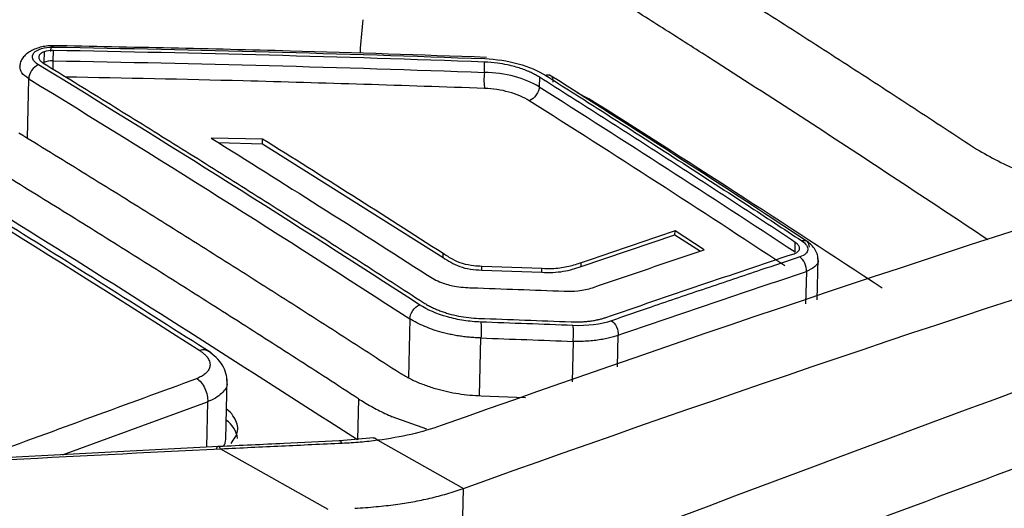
# Model space of a CAD drawing. Header units: millimetres. Extents: x -0.44 to 1.31, y -0.87 to 1.29.
# Tile 112 of 182: x 1.119 to 1.14, y -0.4596 to -0.4493. Entities that reach past the tile are written whole.
import ezdxf

# ---------------------------------------------------------------- set-up
doc = ezdxf.new("R2010")
doc.units = ezdxf.units.MM

msp = doc.modelspace()

# ---------------------------------------------------------------- linework, layer by layer
at = {"color": 7, "linetype": 'Continuous', "lineweight": 25}
for p, q in [((1.1195629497, -0.4499617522), (1.1195578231, -0.4501883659)), ((1.1197543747, -0.449934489), (1.1197494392, -0.4501526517)), ((1.1289126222, -0.4503986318), (1.1289175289, -0.4501796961)), ((1.1300830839, -0.4505016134), (1.1300775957, -0.4507039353)), ((1.1311295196, -0.4509574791), (1.1308851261, -0.4508319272)), ((1.1241995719, -0.4518143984), (1.123107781, -0.4517930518)), ((1.1232569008, -0.4518868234), (1.1241972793, -0.4519157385)), ((1.1241972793, -0.4519157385), (1.1241995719, -0.4518143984)), ((1.1241972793, -0.4519157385), (1.1280341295, -0.4543281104)), ((1.132959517, -0.453848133), (1.1329614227, -0.4537638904)), ((1.1335789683, -0.4541652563), (1.1329614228, -0.4537638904)), ((1.1309677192, -0.4545174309), (1.132959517, -0.453848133)), ((1.132959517, -0.453848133), (1.1335047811, -0.4541902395)), ((1.1355103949, -0.4542092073), (1.1355156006, -0.454006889)), ((1.1280341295, -0.4543281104), (1.1280360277, -0.454244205)), ((1.135979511, -0.4552253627), (1.1359993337, -0.4543491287)), ((1.1288549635, -0.4545947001), (1.1288567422, -0.4545160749)), ((1.1288549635, -0.4545947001), (1.1301289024, -0.4546416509)), ((1.1301306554, -0.4545641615), (1.1288567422, -0.4545160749)), ((1.1301289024, -0.4546416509), (1.1301306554, -0.4545641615)), ((1.1309677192, -0.4545174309), (1.1309695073, -0.4544383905)), ((1.1234187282, -0.458182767), (1.1234475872, -0.4569070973)), ((1.1262359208, -0.4573245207), (1.1262161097, -0.4582002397)), ((1.1288407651, -0.4572615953), (1.1297822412, -0.4572974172)), ((1.1276869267, -0.4579719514), (1.1269535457, -0.4577052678)), ((1.1265547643, -0.4581550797), (1.1258438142, -0.45821728)), ((1.1232504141, -0.4583422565), (1.1232329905, -0.4583430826)), ((1.1266458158, -0.4582072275), (1.1284654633, -0.4592297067)), ((1.1255953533, -0.4596766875), (1.1233129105, -0.4583941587)), ((1.1284654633, -0.4592297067), (1.1284664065, -0.459229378))]:
    msp.add_line(p, q, dxfattribs=at)
at = {"color": 250, "linetype": 'Continuous', "lineweight": 25}
for p, q in [((1.1192049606, -0.4517955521), (1.1192335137, -0.4505334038)), ((1.1357497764, -0.4546252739), (1.1357343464, -0.4553073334)), ((1.1273260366, -0.4556272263), (1.1272978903, -0.4568713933)), ((1.1288081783, -0.4572584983), (1.128835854, -0.4560351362)), ((1.1317361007, -0.4566441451), (1.1317511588, -0.4559785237)), ((1.1307940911, -0.4561089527), (1.1307747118, -0.4569655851)), ((1.1199516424, -0.4585169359), (1.1230311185, -0.4573912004)), ((1.1230311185, -0.4573912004), (1.1230093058, -0.4583554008)), ((1.1284115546, -0.4616540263), (1.1284664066, -0.4592293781))]:
    msp.add_line(p, q, dxfattribs=at)
at = {"color": 250, "linetype": 'Continuous', "lineweight": 25, "flags": 128}
msp.add_lwpolyline([(1.125893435, -0.4582729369), (1.1258730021, -0.4582372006), (1.1258522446, -0.4582192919), (1.1258319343, -0.4582198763), (1.1258288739, -0.4582216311)], dxfattribs=at)
at = {"color": 7, "linetype": 'Continuous', "lineweight": 25}
for centre, radius, start, end in [((1.1231184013, -0.458237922), 0.0005541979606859, 6.8380779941, 56.0528481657), ((1.1230889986, -0.458171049), 0.0003299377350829, 329.0066686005, 357.964667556)]:
    msp.add_arc(centre, radius, start, end, dxfattribs=at)
for points, knots in [([(1.02250424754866, -0.4506280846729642), (1.046034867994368, -0.4393931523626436), (1.069595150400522, -0.4296688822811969), (1.116482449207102, -0.4133624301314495), (1.139809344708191, -0.4067802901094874), (1.1628746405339, -0.4018101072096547)], [0, 0, 0, 0, 0.4999999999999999, 0.4999999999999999, 1, 1, 1, 1]), ([(1.220002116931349, -0.4339106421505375), (1.196939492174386, -0.4388802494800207), (1.173615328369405, -0.4454614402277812), (1.126733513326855, -0.4617652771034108), (1.10317598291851, -0.4714878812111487), (1.079648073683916, -0.4827208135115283)], [0, 0, 0, 0, 0.5, 0.5, 1, 1, 1, 1]), ([(1.126235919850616, -0.4573245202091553), (1.125796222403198, -0.4570401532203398), (1.124916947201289, -0.456471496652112), (1.123597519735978, -0.4556281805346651), (1.122277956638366, -0.4547920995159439), (1.120958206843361, -0.4539639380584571), (1.119638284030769, -0.4531435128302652), (1.118318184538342, -0.4523308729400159), (1.116997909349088, -0.4515260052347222), (1.115677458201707, -0.4507289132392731), (1.114356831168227, -0.4499395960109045), (1.11303602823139, -0.4491580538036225), (1.11171504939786, -0.4483842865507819), (1.110393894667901, -0.4476182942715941), (1.109072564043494, -0.446860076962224), (1.107751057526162, -0.4461096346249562), (1.106429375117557, -0.4453669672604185), (1.105107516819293, -0.4446320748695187), (1.103785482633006, -0.4439049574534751), (1.102463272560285, -0.4431856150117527), (1.10114088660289, -0.4424740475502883), (1.099818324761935, -0.4417702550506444), (1.09849558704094, -0.4410742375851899), (1.09717267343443, -0.4403859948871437), (1.095849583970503, -0.4397055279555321), (1.094526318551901, -0.4390328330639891), (1.093202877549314, -0.4383679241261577), (1.09187925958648, -0.4377107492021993), (1.090555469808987, -0.4370615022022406), (1.089231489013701, -0.4364194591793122), (1.088348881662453, -0.4359980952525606), (1.087907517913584, -0.4357873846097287)], [0, 0, 0, 0, 0.0345266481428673, 0.0690438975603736, 0.1035524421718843, 0.1380529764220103, 0.1725461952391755, 0.2070327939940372, 0.2415134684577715, 0.2759889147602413, 0.3104598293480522, 0.3449269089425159, 0.3793908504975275, 0.4138523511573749, 0.4483121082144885, 0.4827708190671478, 0.5172291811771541, 0.5516878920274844, 0.5861476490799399, 0.6206091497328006, 0.6550730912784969, 0.6895401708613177, 0.7240110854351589, 0.7584865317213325, 0.7929672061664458, 0.827453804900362, 0.8619470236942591, 0.8964475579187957, 0.9309561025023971, 0.9654733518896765, 1, 1, 1, 1]), ([(1.119329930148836, -0.439801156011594), (1.119776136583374, -0.4400527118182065), (1.120668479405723, -0.4405557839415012), (1.122006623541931, -0.4413211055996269), (1.12334434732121, -0.4420941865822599), (1.12468163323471, -0.4428758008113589), (1.126018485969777, -0.443665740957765), (1.127354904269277, -0.4444640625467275), (1.12869088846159, -0.4452707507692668), (1.130026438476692, -0.4460858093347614), (1.131361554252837, -0.4469092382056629), (1.132696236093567, -0.4477410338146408), (1.134030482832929, -0.4485812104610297), (1.13536429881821, -0.449429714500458), (1.13669766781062, -0.4502867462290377), (1.138030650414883, -0.4511515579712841), (1.138918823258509, -0.4517350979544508), (1.139362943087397, -0.4520268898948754)], [0, 0, 0, 0, 0.0666921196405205, 0.1333737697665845, 0.2000465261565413, 0.2667119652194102, 0.3333716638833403, 0.4000271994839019, 0.4666801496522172, 0.5333320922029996, 0.599984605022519, 0.6666392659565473, 0.7332976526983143, 0.7999613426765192, 0.8666319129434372, 0.9333109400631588, 1, 1, 1, 1]), ([(1.126216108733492, -0.4582002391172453), (1.121968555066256, -0.4554731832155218), (1.116473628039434, -0.4519452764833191), (1.110960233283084, -0.4488832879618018), (1.109708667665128, -0.4481882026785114)], [0, 0, 0, 0, 0.7729954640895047, 1, 1, 1, 1]), ([(1.139600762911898, -0.4539522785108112), (1.138321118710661, -0.4530977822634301), (1.136400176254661, -0.4518329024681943), (1.134156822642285, -0.4503869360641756), (1.133034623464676, -0.4496714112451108), (1.132553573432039, -0.4493663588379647), (1.132232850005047, -0.4491633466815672), (1.132073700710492, -0.4490615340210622), (1.131912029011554, -0.448960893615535)], [0, 0, 0, 0, 0.5000000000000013, 0.7500000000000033, 0.8750000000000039, 0.9375000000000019, 0.9375000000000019, 1, 1, 1, 1]), ([(1.11973143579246, -0.4498321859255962), (1.119689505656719, -0.4498342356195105), (1.119604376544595, -0.4498383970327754), (1.119477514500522, -0.4498645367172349), (1.119356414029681, -0.4499054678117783), (1.119247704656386, -0.449962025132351), (1.119157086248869, -0.4500316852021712), (1.119090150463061, -0.4501118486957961), (1.119048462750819, -0.4501992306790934), (1.119044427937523, -0.4502598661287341), (1.119042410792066, -0.4502901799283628)], [0, 0, 0, 0, 0.115920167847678, 0.2353481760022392, 0.3582097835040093, 0.4838863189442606, 0.6113950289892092, 0.7402906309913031, 0.8701621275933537, 1, 1, 1, 1]), ([(1.119439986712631, -0.4502358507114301), (1.119379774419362, -0.450198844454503), (1.119338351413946, -0.4501551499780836), (1.119305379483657, -0.4500671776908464), (1.119313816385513, -0.450022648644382), (1.119377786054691, -0.44994606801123), (1.119433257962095, -0.4499140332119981), (1.119575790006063, -0.4498710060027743), (1.119662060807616, -0.4498602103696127), (1.11975291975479, -0.44986177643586)], [0, 0, 0, 0, 0.25, 0.25, 0.5, 0.5, 0.75, 0.75, 1, 1, 1, 1]), ([(1.119562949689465, -0.4499617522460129), (1.119549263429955, -0.4499672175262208), (1.119522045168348, -0.4499780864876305), (1.119490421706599, -0.4499987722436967), (1.119466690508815, -0.4500217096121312), (1.119451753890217, -0.4500465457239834), (1.119445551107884, -0.450072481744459), (1.119447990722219, -0.4500988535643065), (1.119458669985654, -0.4501250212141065), (1.119477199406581, -0.450150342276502), (1.119502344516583, -0.4501744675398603), (1.119524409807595, -0.4501890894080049), (1.119535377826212, -0.4501963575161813)], [0, 0, 0, 0, 0.1052415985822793, 0.209297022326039, 0.3121737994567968, 0.4138797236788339, 0.5144228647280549, 0.6138115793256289, 0.7120545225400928, 0.8091606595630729, 0.9051392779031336, 1, 1, 1, 1]), ([(1.119701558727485, -0.4499587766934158), (1.11970662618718, -0.4499073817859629), (1.119715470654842, -0.4498590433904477), (1.119735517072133, -0.4498211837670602), (1.11974586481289, -0.4498332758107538), (1.119752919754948, -0.4498617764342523)], [0, 0, 0, 0, 0.5, 0.5, 1, 1, 1, 1]), ([(1.128953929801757, -0.4500795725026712), (1.127564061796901, -0.4500320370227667), (1.124492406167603, -0.449926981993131), (1.121415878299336, -0.4498657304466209), (1.119731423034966, -0.4498321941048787)], [0, 0, 0, 0, 0.4524817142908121, 1, 1, 1, 1]), ([(1.119535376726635, -0.4501963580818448), (1.11998504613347, -0.4504718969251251), (1.120884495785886, -0.4510230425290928), (1.122233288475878, -0.4518600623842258), (1.123582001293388, -0.4527046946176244), (1.124930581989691, -0.4535578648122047), (1.126279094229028, -0.4544186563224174), (1.127177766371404, -0.454999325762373), (1.127627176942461, -0.4552897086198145)], [0, 0, 0, 0, 0.1665521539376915, 0.3331453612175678, 0.4997831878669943, 0.666469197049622, 0.8332069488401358, 1, 1, 1, 1]), ([(1.130083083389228, -0.4505016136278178), (1.130055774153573, -0.450485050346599), (1.129999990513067, -0.4504512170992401), (1.129904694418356, -0.4504034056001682), (1.129798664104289, -0.450357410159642), (1.129681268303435, -0.4503144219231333), (1.129547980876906, -0.4502737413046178), (1.129383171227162, -0.4502336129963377), (1.129169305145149, -0.4501956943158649), (1.129007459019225, -0.4501854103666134), (1.128917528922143, -0.4501796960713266)], [0, 0, 0, 0, 0.0921434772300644, 0.1882183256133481, 0.2882273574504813, 0.3921730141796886, 0.5000574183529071, 0.624912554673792, 0.7915819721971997, 0.9999999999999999, 0.9999999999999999, 0.9999999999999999, 0.9999999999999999]), ([(1.128921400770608, -0.4501074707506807), (1.12915850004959, -0.4501160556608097), (1.129404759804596, -0.450153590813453), (1.129852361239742, -0.450277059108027), (1.130057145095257, -0.4503637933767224), (1.130217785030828, -0.4504655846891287)], [0, 0, 0, 0, 0.5, 0.5, 1, 1, 1, 1]), ([(1.119430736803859, -0.4502406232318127), (1.119386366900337, -0.4502592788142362), (1.119333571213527, -0.4503024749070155), (1.119256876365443, -0.4504170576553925), (1.119236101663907, -0.4504834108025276), (1.119233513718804, -0.450533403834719)], [0, 0, 0, 0, 0.5, 0.5, 1, 1, 1, 1]), ([(1.128912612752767, -0.4503986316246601), (1.128906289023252, -0.450450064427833), (1.128901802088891, -0.4505223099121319), (1.128903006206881, -0.4506548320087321), (1.128908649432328, -0.4507098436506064), (1.128915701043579, -0.4507385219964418)], [0, 0, 0, 0, 0.5, 0.5, 1, 1, 1, 1]), ([(1.130077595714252, -0.4507039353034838), (1.129933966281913, -0.4506149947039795), (1.129749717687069, -0.4505393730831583), (1.129347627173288, -0.4504339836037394), (1.129126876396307, -0.4504033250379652), (1.128912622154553, -0.4503986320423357)], [0, 0, 0, 0, 0.5, 0.5, 1, 1, 1, 1]), ([(1.123108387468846, -0.4563517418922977), (1.121692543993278, -0.4554528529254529), (1.118563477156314, -0.4534662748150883), (1.115428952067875, -0.451575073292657), (1.113712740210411, -0.4505396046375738)], [0, 0, 0, 0, 0.4524810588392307, 1, 1, 1, 1]), ([(1.135515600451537, -0.4540068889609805), (1.135063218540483, -0.4537099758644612), (1.134158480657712, -0.4531161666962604), (1.132800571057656, -0.4522362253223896), (1.131442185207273, -0.4513635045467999), (1.130536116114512, -0.4507889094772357), (1.13008308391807, -0.4505016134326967)], [0, 0, 0, 0, 0.2500156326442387, 0.5000169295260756, 0.750009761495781, 1, 1, 1, 1]), ([(1.130374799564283, -0.4506046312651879), (1.130375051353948, -0.4505905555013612), (1.130375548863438, -0.4505627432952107), (1.130366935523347, -0.4505274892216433), (1.130352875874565, -0.4504994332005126), (1.130334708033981, -0.4504792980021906), (1.130314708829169, -0.4504663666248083), (1.130294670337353, -0.4504593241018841), (1.130275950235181, -0.450456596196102), (1.130259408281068, -0.4504566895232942), (1.130245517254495, -0.45045835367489), (1.130234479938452, -0.4504606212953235), (1.130226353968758, -0.4504628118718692), (1.130221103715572, -0.4504644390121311), (1.130218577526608, -0.4504653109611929), (1.130217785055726, -0.4504655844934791)], [0, 0, 0, 0, 0.1358528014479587, 0.2684306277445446, 0.3940779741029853, 0.5098803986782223, 0.6138816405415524, 0.7050584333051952, 0.7831346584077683, 0.8483375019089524, 0.9011697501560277, 0.9422321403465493, 0.9721004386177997, 0.9912478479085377, 1, 1, 1, 1]), ([(1.130217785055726, -0.4504655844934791), (1.130581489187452, -0.4506961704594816), (1.131488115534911, -0.4512709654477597), (1.132912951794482, -0.4521855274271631), (1.134361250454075, -0.4531248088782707), (1.135266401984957, -0.453719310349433), (1.135653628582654, -0.4539736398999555)], [0, 0, 0, 0, 0.2005818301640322, 0.5000019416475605, 0.7860992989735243, 1, 1, 1, 1]), ([(1.135797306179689, -0.454005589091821), (1.134967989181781, -0.4534619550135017), (1.133135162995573, -0.4522605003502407), (1.131299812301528, -0.4510934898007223), (1.130294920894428, -0.450454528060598)], [0, 0, 0, 0, 0.4524798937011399, 1, 1, 1, 1]), ([(1.12986558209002, -0.4510010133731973), (1.129742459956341, -0.4509241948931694), (1.129599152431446, -0.4508632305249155), (1.129266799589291, -0.4507715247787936), (1.129094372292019, -0.4507452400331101), (1.128915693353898, -0.4507385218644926)], [0, 0, 0, 0, 0.5, 0.5, 1, 1, 1, 1]), ([(1.130077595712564, -0.4507039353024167), (1.13007439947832, -0.450753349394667), (1.1300530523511, -0.450819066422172), (1.129975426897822, -0.4509330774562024), (1.12992225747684, -0.4509763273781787), (1.129877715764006, -0.4509950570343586)], [0, 0, 0, 0, 0.5, 0.5, 1, 1, 1, 1]), ([(1.119023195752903, -0.4516811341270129), (1.119473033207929, -0.4519567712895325), (1.120372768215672, -0.4525080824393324), (1.121721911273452, -0.4533453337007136), (1.123070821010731, -0.4541901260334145), (1.124419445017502, -0.4550433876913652), (1.125767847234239, -0.455904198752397), (1.126666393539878, -0.4564848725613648), (1.127115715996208, -0.4567752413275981)], [0, 0, 0, 0, 0.1665990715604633, 0.3332204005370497, 0.4998675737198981, 0.666544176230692, 0.8332537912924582, 1, 1, 1, 1]), ([(1.139362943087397, -0.4520268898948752), (1.139664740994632, -0.45219760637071), (1.140146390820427, -0.4524700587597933), (1.141004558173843, -0.4527342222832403), (1.141863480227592, -0.4529208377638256), (1.142477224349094, -0.4529303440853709), (1.14282741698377, -0.4529357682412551)], [0, 0, 0, 0, 0.3187809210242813, 0.5087536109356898, 0.7197026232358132, 1, 1, 1, 1]), ([(1.135653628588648, -0.4539736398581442), (1.13573997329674, -0.4540308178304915), (1.135786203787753, -0.4541011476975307), (1.135772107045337, -0.4542271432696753), (1.135712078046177, -0.4542827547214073), (1.135614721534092, -0.4543152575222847)], [0, 0, 0, 0, 0.5, 0.5, 1, 1, 1, 1]), ([(1.135653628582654, -0.4539736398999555), (1.135665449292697, -0.4539703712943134), (1.135689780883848, -0.4539636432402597), (1.135726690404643, -0.4539643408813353), (1.135790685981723, -0.4539884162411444), (1.135800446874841, -0.4540590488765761), (1.135807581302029, -0.4541106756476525)], [0, 0, 0, 0, 0.1319683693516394, 0.2716419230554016, 0.4676288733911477, 1, 1, 1, 1]), ([(1.1359983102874, -0.4543850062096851), (1.135996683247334, -0.4543479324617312), (1.135993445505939, -0.4542741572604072), (1.135943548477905, -0.4541644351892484), (1.135867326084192, -0.4540625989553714), (1.135794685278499, -0.4540074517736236), (1.135759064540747, -0.4539804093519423)], [0, 0, 0, 0, 0.2573848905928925, 0.5121851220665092, 0.7607911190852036, 1, 1, 1, 1]), ([(1.13548828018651, -0.4542462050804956), (1.135502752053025, -0.454240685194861), (1.135531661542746, -0.4542296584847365), (1.135564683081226, -0.454207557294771), (1.135588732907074, -0.4541823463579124), (1.135602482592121, -0.4541544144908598), (1.135605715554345, -0.4541247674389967), (1.135598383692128, -0.4540942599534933), (1.135580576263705, -0.4540638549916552), (1.13555357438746, -0.4540341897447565), (1.135528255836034, -0.4540159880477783), (1.135515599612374, -0.4540068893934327)], [0, 0, 0, 0, 0.1118901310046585, 0.2235155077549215, 0.3349058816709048, 0.4460911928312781, 0.5571015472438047, 0.6679671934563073, 0.7787184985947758, 0.8893859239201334, 1, 1, 1, 1]), ([(1.128034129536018, -0.4543281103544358), (1.128087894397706, -0.4543619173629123), (1.128142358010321, -0.4543956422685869), (1.128258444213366, -0.4544600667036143), (1.128320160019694, -0.454491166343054), (1.128458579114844, -0.4545429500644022), (1.128535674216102, -0.4545620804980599), (1.128694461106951, -0.4545863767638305), (1.128775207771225, -0.4545917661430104), (1.128854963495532, -0.4545947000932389)], [0, 0, 0, 0, 0.25, 0.25, 0.5, 0.5, 0.75, 0.75, 1, 1, 1, 1]), ([(1.131489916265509, -0.4555997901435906), (1.132156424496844, -0.4553709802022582), (1.133489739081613, -0.4549132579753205), (1.134822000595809, -0.4544685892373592), (1.135488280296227, -0.454246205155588)], [0, 0, 0, 0, 0.4998882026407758, 1, 1, 1, 1]), ([(1.135614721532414, -0.4543152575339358), (1.135338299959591, -0.4544072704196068), (1.134671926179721, -0.4546290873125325), (1.133617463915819, -0.4549841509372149), (1.132560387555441, -0.4553435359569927), (1.131893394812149, -0.4555730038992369), (1.131614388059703, -0.4556689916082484)], [0, 0, 0, 0, 0.2074067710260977, 0.4999987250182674, 0.7908467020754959, 1, 1, 1, 1]), ([(1.135750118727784, -0.4546251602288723), (1.135754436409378, -0.4545744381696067), (1.135744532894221, -0.4545075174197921), (1.135692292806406, -0.4543883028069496), (1.135651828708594, -0.4543402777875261), (1.135614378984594, -0.4543153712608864)], [0, 0, 0, 0, 0.5, 0.5, 1, 1, 1, 1]), ([(1.130128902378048, -0.4546416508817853), (1.130208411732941, -0.4546445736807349), (1.130287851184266, -0.4546455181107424), (1.130442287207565, -0.4546396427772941), (1.130516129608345, -0.4546322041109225), (1.130727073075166, -0.4545975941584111), (1.130848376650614, -0.4545575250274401), (1.130967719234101, -0.454517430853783)], [0, 0, 0, 0, 0.25, 0.25, 0.5, 0.5, 1, 1, 1, 1]), ([(1.127326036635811, -0.4556272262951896), (1.127329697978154, -0.4555779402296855), (1.127351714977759, -0.4555124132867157), (1.127430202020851, -0.4553989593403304), (1.127483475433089, -0.4553560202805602), (1.127527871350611, -0.4553373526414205)], [0, 0, 0, 0, 0.5, 0.5, 1, 1, 1, 1]), ([(1.128833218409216, -0.4556978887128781), (1.128713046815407, -0.4556936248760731), (1.128593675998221, -0.4556822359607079), (1.128355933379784, -0.4556453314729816), (1.128237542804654, -0.4556197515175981), (1.127901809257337, -0.4555251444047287), (1.127697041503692, -0.4554364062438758), (1.127536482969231, -0.4553320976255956)], [0, 0, 0, 0, 0.2499999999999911, 0.2499999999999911, 0.4999999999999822, 0.4999999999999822, 1, 1, 1, 1]), ([(1.127627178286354, -0.4552897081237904), (1.127652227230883, -0.4553053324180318), (1.127702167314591, -0.4553364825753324), (1.12778471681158, -0.4553797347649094), (1.127871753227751, -0.4554200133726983), (1.127963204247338, -0.4554569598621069), (1.128058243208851, -0.455490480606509), (1.128190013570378, -0.4555309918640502), (1.128362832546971, -0.4555721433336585), (1.128577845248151, -0.4556061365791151), (1.12872133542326, -0.4556144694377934), (1.128793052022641, -0.455618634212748)], [0, 0, 0, 0, 0.0847583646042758, 0.1689827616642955, 0.2526745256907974, 0.3358350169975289, 0.4184656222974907, 0.5005677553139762, 0.667177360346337, 0.83365475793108, 1, 1, 1, 1]), ([(1.128835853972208, -0.4560351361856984), (1.128796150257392, -0.4560337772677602), (1.12871674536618, -0.4560310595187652), (1.128596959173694, -0.4560218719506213), (1.128477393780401, -0.45600894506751), (1.12835852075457, -0.4559919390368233), (1.128240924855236, -0.455970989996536), (1.128125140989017, -0.4559461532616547), (1.127984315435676, -0.4559104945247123), (1.127821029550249, -0.4558606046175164), (1.127641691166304, -0.4557925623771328), (1.127473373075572, -0.4557152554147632), (1.127375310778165, -0.4556566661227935), (1.127326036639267, -0.4556272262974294)], [0, 0, 0, 0, 0.0714062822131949, 0.1428079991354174, 0.2142051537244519, 0.2855977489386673, 0.3569857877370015, 0.4283692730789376, 0.4997482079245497, 0.6229399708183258, 0.7473769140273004, 0.8730624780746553, 1, 1, 1, 1]), ([(1.130751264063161, -0.4556922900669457), (1.130790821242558, -0.455693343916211), (1.130868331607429, -0.4556954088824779), (1.130979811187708, -0.4556919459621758), (1.131084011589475, -0.4556843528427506), (1.131180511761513, -0.4556728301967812), (1.131269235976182, -0.4556581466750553), (1.131350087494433, -0.4556407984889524), (1.131423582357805, -0.4556215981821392), (1.131468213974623, -0.4556069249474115), (1.131489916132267, -0.4555997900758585)], [0, 0, 0, 0, 0.1456680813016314, 0.2854295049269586, 0.4192847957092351, 0.5472346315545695, 0.6692798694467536, 0.7854215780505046, 0.8956610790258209, 1, 1, 1, 1]), ([(1.128833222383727, -0.455697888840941), (1.128840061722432, -0.4557273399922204), (1.128845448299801, -0.4557822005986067), (1.128846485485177, -0.4559133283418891), (1.128842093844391, -0.4559842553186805), (1.128835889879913, -0.4560351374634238)], [0, 0, 0, 0, 0.5, 0.5, 1, 1, 1, 1]), ([(1.130794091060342, -0.4561089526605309), (1.130800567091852, -0.4560580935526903), (1.130805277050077, -0.4559872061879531), (1.130804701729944, -0.4558561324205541), (1.130799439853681, -0.455801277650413), (1.130792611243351, -0.4557718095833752)], [0, 0, 0, 0, 0.5, 0.5, 1, 1, 1, 1]), ([(1.131614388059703, -0.4556689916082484), (1.13165171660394, -0.4556939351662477), (1.13169225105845, -0.4557419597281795), (1.131744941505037, -0.4558610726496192), (1.131755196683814, -0.4559278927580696), (1.131751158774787, -0.4559785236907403)], [0, 0, 0, 0, 0.5, 0.5, 1, 1, 1, 1]), ([(1.131751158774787, -0.4559785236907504), (1.131718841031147, -0.455989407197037), (1.131652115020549, -0.4560118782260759), (1.131540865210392, -0.4560408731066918), (1.131417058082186, -0.4560666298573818), (1.131279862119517, -0.4560876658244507), (1.131129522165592, -0.4561027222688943), (1.130966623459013, -0.4561112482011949), (1.130852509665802, -0.4561097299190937), (1.130794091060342, -0.4561089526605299)], [0, 0, 0, 0, 0.1196354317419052, 0.2470096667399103, 0.3821241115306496, 0.5249797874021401, 0.6755774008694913, 0.8339173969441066, 1, 1, 1, 1]), ([(1.122867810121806, -0.4563027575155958), (1.122884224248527, -0.4563137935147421), (1.122925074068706, -0.4563412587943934), (1.122977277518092, -0.456386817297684), (1.123020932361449, -0.4564360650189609), (1.123062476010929, -0.4564992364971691), (1.123090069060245, -0.4565786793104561), (1.123080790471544, -0.456665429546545), (1.123040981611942, -0.4567389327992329), (1.122983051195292, -0.4567994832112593), (1.122917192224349, -0.4568438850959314), (1.122855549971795, -0.4568750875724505), (1.122820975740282, -0.4568886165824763), (1.122803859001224, -0.456895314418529)], [0, 0, 0, 0, 0.0574063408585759, 0.142867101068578, 0.2199309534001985, 0.2858044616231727, 0.428477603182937, 0.5711190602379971, 0.6781418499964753, 0.7852414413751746, 0.8924533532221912, 0.946756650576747, 0.9999999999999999, 0.9999999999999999, 0.9999999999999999, 0.9999999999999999]), ([(1.123446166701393, -0.4569681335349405), (1.123442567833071, -0.4569074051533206), (1.12343541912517, -0.4567867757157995), (1.123351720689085, -0.4566076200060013), (1.123224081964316, -0.4564428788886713), (1.123103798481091, -0.4563544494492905), (1.123044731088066, -0.4563110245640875)], [0, 0, 0, 0, 0.2570885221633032, 0.5106746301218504, 0.7597078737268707, 1, 1, 1, 1]), ([(1.146051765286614, -0.4566606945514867), (1.14070352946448, -0.4585820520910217), (1.135351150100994, -0.4605842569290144), (1.124638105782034, -0.4647502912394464), (1.119277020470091, -0.4669143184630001), (1.103190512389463, -0.4736452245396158), (1.09245856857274, -0.4784522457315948), (1.081731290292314, -0.4835736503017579)], [0, 0, 0, 0, 0.2500000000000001, 0.2500000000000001, 0.5000000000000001, 0.5000000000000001, 1, 1, 1, 1]), ([(1.122803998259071, -0.45689526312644), (1.122834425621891, -0.456914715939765), (1.122866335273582, -0.4569425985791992), (1.122926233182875, -0.4570142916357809), (1.122954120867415, -0.4570582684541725), (1.122998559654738, -0.4571537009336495), (1.123015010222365, -0.4572049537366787), (1.123034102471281, -0.4573028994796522), (1.12303682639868, -0.4573494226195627), (1.123034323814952, -0.457389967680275)], [0, 0, 0, 0, 0.25, 0.25, 0.5, 0.5, 0.75, 0.75, 1, 1, 1, 1]), ([(1.127115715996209, -0.4567752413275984), (1.127147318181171, -0.4567950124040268), (1.127210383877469, -0.4568344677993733), (1.127313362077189, -0.4568899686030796), (1.127421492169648, -0.4569423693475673), (1.127534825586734, -0.4569912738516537), (1.127652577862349, -0.4570366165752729), (1.127774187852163, -0.4570782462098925), (1.127930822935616, -0.4571258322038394), (1.128126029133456, -0.4571748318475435), (1.128361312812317, -0.4572182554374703), (1.128601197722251, -0.4572489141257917), (1.1287608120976, -0.4572573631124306), (1.12884076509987, -0.4572615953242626)], [0, 0, 0, 0, 0.0724335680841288, 0.1445492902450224, 0.216348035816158, 0.2878306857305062, 0.3589981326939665, 0.4298512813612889, 0.5003910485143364, 0.6246061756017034, 0.7492793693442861, 0.8744106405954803, 1, 1, 1, 1]), ([(1.126235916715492, -0.4573245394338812), (1.126279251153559, -0.4573519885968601), (1.126365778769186, -0.4574067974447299), (1.126503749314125, -0.4574857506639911), (1.126647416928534, -0.457561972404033), (1.126796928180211, -0.4576355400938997), (1.126901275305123, -0.4576820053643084), (1.126953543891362, -0.4577052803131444)], [0, 0, 0, 0, 0.2003847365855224, 0.4001162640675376, 0.5996550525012, 0.7994629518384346, 1, 1, 1, 1]), ([(1.060869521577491, -0.4880720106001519), (1.061958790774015, -0.4879180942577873), (1.064156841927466, -0.4876075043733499), (1.067483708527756, -0.4871486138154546), (1.070869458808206, -0.4866900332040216), (1.074265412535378, -0.4862398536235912), (1.076812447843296, -0.4859083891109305), (1.07835117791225, -0.4857118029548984), (1.078909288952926, -0.4856397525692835), (1.079729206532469, -0.4855113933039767), (1.080925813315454, -0.4852536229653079), (1.0821490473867, -0.4848561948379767), (1.082895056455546, -0.4845427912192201), (1.083230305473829, -0.4843842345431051), (1.083442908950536, -0.4842824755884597), (1.083799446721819, -0.4841126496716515), (1.084316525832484, -0.4838664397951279), (1.084955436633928, -0.4835631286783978), (1.08559431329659, -0.483260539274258), (1.087724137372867, -0.4822543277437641), (1.094752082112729, -0.4789710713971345), (1.102931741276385, -0.4753030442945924), (1.110768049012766, -0.4719284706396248), (1.114856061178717, -0.4701986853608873), (1.118943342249, -0.4684998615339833), (1.123029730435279, -0.466832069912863), (1.127115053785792, -0.4651953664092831), (1.131199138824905, -0.4635898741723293), (1.135281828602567, -0.4620154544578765), (1.139362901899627, -0.4604729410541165), (1.143442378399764, -0.4589595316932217), (1.146160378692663, -0.4579771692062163), (1.147519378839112, -0.4574859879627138)], [0, 0, 0, 0, 0.0304459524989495, 0.0614373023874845, 0.0929740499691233, 0.1250561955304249, 0.1563205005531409, 0.16413667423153, 0.168037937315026, 0.1719170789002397, 0.1873284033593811, 0.2028677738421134, 0.2106534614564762, 0.2132037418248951, 0.2151179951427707, 0.2184678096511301, 0.226283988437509, 0.2341000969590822, 0.2419161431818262, 0.2497321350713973, 0.3122664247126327, 0.4998285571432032, 0.5498457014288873, 0.5998628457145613, 0.6498799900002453, 0.6998971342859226, 0.7499142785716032, 0.799931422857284, 0.8499485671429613, 0.8999657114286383, 0.9499828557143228, 1, 1, 1, 1]), ([(1.123531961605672, -0.4582719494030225), (1.12359453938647, -0.4581857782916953), (1.123718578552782, -0.4580149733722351), (1.123635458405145, -0.4577652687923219), (1.123520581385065, -0.4576103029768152), (1.123446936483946, -0.457555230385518), (1.12343315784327, -0.4575449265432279)], [0, 0, 0, 0, 0.3807761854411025, 0.7547592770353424, 0.9541165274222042, 1, 1, 1, 1]), ([(1.123273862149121, -0.4583414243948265), (1.120404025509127, -0.4584863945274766), (1.114025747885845, -0.4588085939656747), (1.107641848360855, -0.4592295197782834), (1.104130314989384, -0.4594610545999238)], [0, 0, 0, 0, 0.4499391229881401, 1, 1, 1, 1]), ([(1.125828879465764, -0.4582216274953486), (1.125437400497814, -0.4582395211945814), (1.124585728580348, -0.4582784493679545), (1.123733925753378, -0.4583191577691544), (1.123273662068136, -0.458341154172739)], [0, 0, 0, 0, 0.4596593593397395, 1, 1, 1, 1]), ([(1.125893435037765, -0.4582729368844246), (1.125463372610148, -0.4582926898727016), (1.12481827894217, -0.4583223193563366), (1.123958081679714, -0.4583630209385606), (1.123527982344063, -0.4583837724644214), (1.123312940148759, -0.458394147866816)], [0, 0, 0, 0, 0.5000086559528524, 0.7500130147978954, 1, 1, 1, 1]), ([(1.126645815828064, -0.4582072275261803), (1.126584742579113, -0.4582148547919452), (1.12646256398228, -0.45823011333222), (1.126275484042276, -0.4582481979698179), (1.126085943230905, -0.4582630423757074), (1.125957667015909, -0.4582696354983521), (1.125893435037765, -0.4582729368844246)], [0, 0, 0, 0, 0.2495081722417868, 0.4991474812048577, 0.7492072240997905, 0.9999999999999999, 0.9999999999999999, 0.9999999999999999, 0.9999999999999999]), ([(1.123312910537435, -0.4583941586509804), (1.121720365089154, -0.458472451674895), (1.120127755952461, -0.4585519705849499), (1.116941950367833, -0.4587228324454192), (1.115348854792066, -0.4588122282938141), (1.110569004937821, -0.4590928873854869), (1.107381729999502, -0.4592954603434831), (1.104193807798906, -0.4595161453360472)], [0, 0, 0, 0, 0.2499999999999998, 0.2499999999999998, 0.4999999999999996, 0.4999999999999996, 1, 1, 1, 1]), ([(1.126157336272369, -0.4596497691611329), (1.126234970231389, -0.4596447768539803), (1.126387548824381, -0.4596349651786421), (1.126609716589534, -0.4596159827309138), (1.126821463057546, -0.4595943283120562), (1.127022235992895, -0.4595698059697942), (1.127211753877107, -0.4595426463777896), (1.12745883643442, -0.4595013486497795), (1.127763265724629, -0.4594374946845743), (1.128123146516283, -0.4593434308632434), (1.128349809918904, -0.4592681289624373), (1.128465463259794, -0.4592297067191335)], [0, 0, 0, 0, 0.0916660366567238, 0.1801566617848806, 0.2653945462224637, 0.3473449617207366, 0.4259415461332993, 0.501166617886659, 0.6608098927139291, 0.8269307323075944, 1, 1, 1, 1])]:
    msp.add_open_spline(points, degree=3, knots=knots, dxfattribs=at)
for points in [[(1.160592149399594, -0.4477268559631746), (1.149781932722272, -0.4506009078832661), (1.138902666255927, -0.4540143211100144), (1.127992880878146, -0.4578956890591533)], [(1.128466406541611, -0.4592293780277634), (1.139765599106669, -0.4551760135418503), (1.151033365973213, -0.4516216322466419), (1.162227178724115, -0.4486455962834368)], [(1.119754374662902, -0.4499344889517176), (1.119683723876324, -0.4499334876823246), (1.11961591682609, -0.4499433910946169), (1.119562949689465, -0.4499617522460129)], [(1.11975291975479, -0.4498617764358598), (1.12281223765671, -0.4499149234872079), (1.125868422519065, -0.4499966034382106), (1.128921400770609, -0.4501074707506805)], [(1.128917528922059, -0.4501796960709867), (1.125877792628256, -0.4500694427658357), (1.122823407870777, -0.4499877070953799), (1.119754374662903, -0.4499344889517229)], [(1.119749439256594, -0.4501526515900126), (1.119678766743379, -0.450154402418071), (1.119610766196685, -0.4501670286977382), (1.119557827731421, -0.4501883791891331)], [(1.11974943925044, -0.4501526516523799), (1.122818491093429, -0.4502060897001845), (1.125872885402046, -0.4502880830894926), (1.128912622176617, -0.450398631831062)], [(1.119439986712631, -0.4502358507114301), (1.119436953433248, -0.4502373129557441), (1.119433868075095, -0.4502389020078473), (1.119430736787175, -0.4502406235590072)], [(1.127536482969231, -0.4553320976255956), (1.124840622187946, -0.4535854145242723), (1.122141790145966, -0.4518866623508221), (1.119439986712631, -0.4502358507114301)], [(1.113527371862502, -0.450527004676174), (1.116644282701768, -0.4523894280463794), (1.119757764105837, -0.4543146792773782), (1.122867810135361, -0.4563027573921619)], [(1.119233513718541, -0.450533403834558), (1.121934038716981, -0.4521834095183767), (1.124631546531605, -0.4538813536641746), (1.127326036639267, -0.4556272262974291)], [(1.130077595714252, -0.4507039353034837), (1.131890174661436, -0.451850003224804), (1.133701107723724, -0.4530184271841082), (1.135510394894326, -0.4542092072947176)], [(1.129877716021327, -0.4509950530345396), (1.129873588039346, -0.4509972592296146), (1.129869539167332, -0.450999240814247), (1.12986558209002, -0.4510010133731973)], [(1.13529374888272, -0.4545040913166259), (1.133486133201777, -0.4533140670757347), (1.131676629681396, -0.4521463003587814), (1.12986558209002, -0.4510010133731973)], [(1.13736124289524, -0.4549816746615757), (1.135286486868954, -0.4536104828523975), (1.13320905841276, -0.4522690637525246), (1.131129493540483, -0.450957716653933)], [(1.123107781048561, -0.4517930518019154), (1.124640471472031, -0.4527477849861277), (1.126172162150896, -0.4537180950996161), (1.127702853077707, -0.4547039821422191)], [(1.128036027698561, -0.4542442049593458), (1.126757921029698, -0.4534233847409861), (1.125479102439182, -0.4526134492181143), (1.124199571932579, -0.4518143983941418)], [(1.132961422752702, -0.4537638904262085), (1.132297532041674, -0.4539865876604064), (1.131633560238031, -0.4542114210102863), (1.130969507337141, -0.4544383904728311)], [(1.131209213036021, -0.4549683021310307), (1.131999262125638, -0.4546975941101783), (1.13278918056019, -0.4544299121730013), (1.133578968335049, -0.4541652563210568)], [(1.128248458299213, -0.4543714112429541), (1.128172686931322, -0.4543310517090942), (1.128103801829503, -0.4542876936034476), (1.128036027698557, -0.4542442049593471)], [(1.128449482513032, -0.454457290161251), (1.128375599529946, -0.4544340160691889), (1.128309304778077, -0.4544036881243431), (1.128248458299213, -0.4543714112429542)], [(1.128690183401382, -0.4545048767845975), (1.128608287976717, -0.4544960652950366), (1.128524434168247, -0.4544806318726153), (1.128449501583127, -0.4544572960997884)], [(1.128856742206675, -0.454516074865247), (1.128801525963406, -0.4545140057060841), (1.128745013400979, -0.4545106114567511), (1.128690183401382, -0.4545048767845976)], [(1.130386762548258, -0.4545645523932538), (1.130303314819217, -0.4545683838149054), (1.130217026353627, -0.454567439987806), (1.130130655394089, -0.4545641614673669)], [(1.130702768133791, -0.4545198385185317), (1.130606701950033, -0.4545432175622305), (1.13050023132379, -0.4545590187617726), (1.130386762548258, -0.4545645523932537)], [(1.130969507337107, -0.454438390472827), (1.130883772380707, -0.4544676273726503), (1.130796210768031, -0.4544968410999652), (1.130702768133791, -0.4545198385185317)], [(1.127702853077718, -0.4547039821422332), (1.1277909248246, -0.4547605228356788), (1.12788906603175, -0.4548154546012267), (1.128002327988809, -0.4548595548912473)], [(1.131751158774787, -0.4559785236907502), (1.133084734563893, -0.4555187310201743), (1.134417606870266, -0.4550676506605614), (1.135749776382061, -0.454625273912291)], [(1.128002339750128, -0.4548595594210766), (1.128085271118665, -0.4548915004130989), (1.128178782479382, -0.454917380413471), (1.12827383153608, -0.4549344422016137)], [(1.12827384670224, -0.4549344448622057), (1.128397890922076, -0.4549562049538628), (1.128526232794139, -0.4549649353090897), (1.128651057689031, -0.4549695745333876)], [(1.128651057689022, -0.4549695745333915), (1.129304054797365, -0.4549926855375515), (1.129956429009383, -0.4550171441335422), (1.130608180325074, -0.4550429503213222)], [(1.130608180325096, -0.4550429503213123), (1.130707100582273, -0.4550467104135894), (1.130805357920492, -0.4550439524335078), (1.130897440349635, -0.4550344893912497)], [(1.130897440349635, -0.4550344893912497), (1.131010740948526, -0.4550223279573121), (1.131117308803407, -0.4549995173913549), (1.131209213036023, -0.4549683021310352)], [(1.127527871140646, -0.4553373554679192), (1.127530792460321, -0.4553354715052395), (1.127533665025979, -0.4553337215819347), (1.127536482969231, -0.4553320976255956)], [(1.128793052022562, -0.4556186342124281), (1.129446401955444, -0.4556418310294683), (1.130099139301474, -0.455666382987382), (1.130751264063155, -0.4556922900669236)], [(1.130792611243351, -0.455771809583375), (1.130139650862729, -0.4557457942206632), (1.129486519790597, -0.4557211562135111), (1.128833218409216, -0.455697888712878)], [(1.131614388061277, -0.4556689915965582), (1.131386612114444, -0.4557476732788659), (1.131097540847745, -0.4557839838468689), (1.130792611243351, -0.4557718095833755)], [(1.128835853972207, -0.4560351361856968), (1.129488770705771, -0.4560583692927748), (1.130141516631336, -0.4560829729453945), (1.130794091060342, -0.4561089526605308)], [(1.118340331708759, -0.4585268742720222), (1.119828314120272, -0.4579831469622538), (1.121318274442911, -0.4574366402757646), (1.122803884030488, -0.4568950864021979)], [(1.12799288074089, -0.4578956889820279), (1.127593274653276, -0.4580378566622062), (1.127144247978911, -0.4581417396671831), (1.126645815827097, -0.4582072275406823)]]:
    msp.add_open_spline(points, degree=3, dxfattribs=at)
at = {"color": 250, "linetype": 'Continuous', "lineweight": 25}
for points, knots in [([(1.12632934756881, -0.4492808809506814), (1.126309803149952, -0.4494820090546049), (1.126286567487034, -0.4497211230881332), (1.126271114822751, -0.4499561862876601), (1.126268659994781, -0.4499935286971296)], [0, 0, 0, 0, 0.8411388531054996, 1, 1, 1, 1]), ([(1.11974943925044, -0.4501526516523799), (1.119746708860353, -0.4501859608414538), (1.119742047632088, -0.4502428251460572), (1.119743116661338, -0.4503026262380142), (1.119743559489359, -0.4503273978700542)], [0, 0, 0, 0, 0.5857662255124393, 1, 1, 1, 1]), ([(1.119233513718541, -0.4505334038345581), (1.119176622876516, -0.4504930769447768), (1.119065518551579, -0.4504143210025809), (1.119052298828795, -0.4503236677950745), (1.119045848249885, -0.4502794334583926)], [0, 0, 0, 0, 0.5120488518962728, 1, 1, 1, 1]), ([(1.128915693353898, -0.4507385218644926), (1.1272072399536, -0.4506808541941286), (1.124242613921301, -0.4505807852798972), (1.121273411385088, -0.4505229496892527), (1.120015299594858, -0.4504984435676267)], [0, 0, 0, 0, 0.5762795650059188, 1, 1, 1, 1]), ([(1.135994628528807, -0.4543786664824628), (1.135995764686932, -0.4543823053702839), (1.136012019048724, -0.4544343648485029), (1.135939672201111, -0.4545312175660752), (1.135813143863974, -0.454593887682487), (1.135749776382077, -0.4546252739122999)], [0, 0, 0, 0, 0.0361580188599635, 0.5172920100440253, 1, 1, 1, 1]), ([(1.123051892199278, -0.4563192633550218), (1.123026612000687, -0.4563045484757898), (1.122974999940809, -0.4562745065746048), (1.122904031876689, -0.4562932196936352), (1.12286782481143, -0.4563027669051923)], [0, 0, 0, 0, 0.4898118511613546, 1, 1, 1, 1]), ([(1.123436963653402, -0.4569607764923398), (1.123439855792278, -0.4569702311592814), (1.123467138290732, -0.4570594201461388), (1.123368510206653, -0.4571828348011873), (1.123209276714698, -0.457313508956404), (1.12309089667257, -0.4573651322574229), (1.123031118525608, -0.4573912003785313)], [0, 0, 0, 0, 0.0547790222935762, 0.5167485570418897, 0.7559734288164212, 1, 1, 1, 1]), ([(1.126552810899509, -0.458157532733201), (1.126560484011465, -0.4581565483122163), (1.126590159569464, -0.4581527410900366), (1.126622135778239, -0.4581840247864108), (1.126645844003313, -0.4582072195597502)], [0, 0, 0, 0, 0.2585667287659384, 1, 1, 1, 1]), ([(1.123312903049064, -0.4583941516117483), (1.123299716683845, -0.4583714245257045), (1.123279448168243, -0.4583364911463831), (1.123252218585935, -0.458336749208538), (1.123232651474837, -0.4583573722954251), (1.123219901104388, -0.4583799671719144), (1.123214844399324, -0.4583994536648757), (1.123214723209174, -0.4583999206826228)], [0, 0, 0, 0, 0.3778271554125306, 0.5807510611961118, 0.7878350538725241, 0.9949152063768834, 1, 1, 1, 1])]:
    msp.add_open_spline(points, degree=3, knots=knots, dxfattribs=at)

doc.saveas('drawing.dxf')
